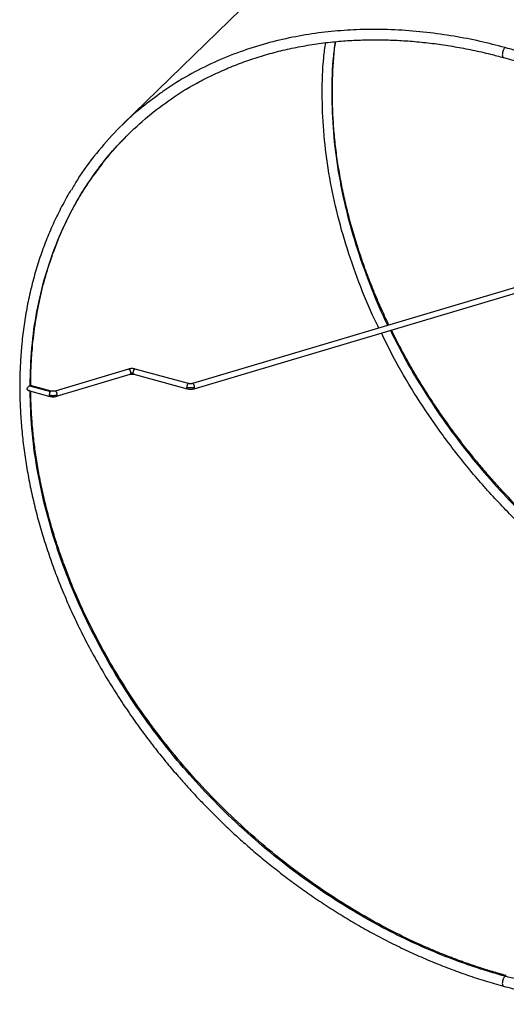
# Paper-space layout '_Trimétrica' of a CAD drawing. Header units: millimetres. Extents: x -414 to 138, y -368 to 179.
# Tile 1 of 5: x -414 to -236, y -368 to -8. Entities that reach past the tile are written whole.
import ezdxf

# ---------------------------------------------------------------- set-up
doc = ezdxf.new("R2010")
doc.units = ezdxf.units.MM

psp = doc.layouts.new('_Trimétrica')

# ---------------------------------------------------------------- linework, layer by layer
at = {"color": 7, "linetype": 'Continuous', "lineweight": 25}
for p, q in [((-266, 60.72), (-376.14, -46.78)), ((-373.86, -50.19), (-373.35, -49.65)), ((-176.94, -89.57), (-350.51, -141.27)), ((-349.94, -143.19), (-176.37, -91.49)), ((-373.89, -136.02), (-400.68, -144.03)), ((-351.9, -141.29), (-371.4, -135.99)), ((-400.11, -145.95), (-373.31, -137.93)), ((-371.92, -137.92), (-352.43, -143.22)), ((-410.38, -143.86), (-402.59, -145.98)), ((-409.96, -142.08), (-409.79, -141.99)), ((-409.96, -142.08), (-402.33, -144.15)), ((-409.79, -141.99), (-409.69, -141.98)), ((-402.07, -144.05), (-409.69, -141.98))]:
    psp.add_line(p, q, dxfattribs=at)
for points, knots in [([(-236.45, -18.48), (-239.47, -17.7), (-245.67, -16.1), (-255.19, -14.27), (-265.13, -12.85), (-275.47, -11.99), (-285.55, -11.77), (-295.29, -12.16), (-304.64, -13.09), (-314.12, -14.67), (-323.69, -16.94), (-333.26, -19.98), (-342.77, -23.83), (-352.07, -28.63), (-358.69, -32.54), (-361.99, -35.08), (-362.49, -35.47)], [0, 0, 0, 0, 0.064615, 0.132537, 0.20392, 0.278911, 0.357649, 0.426217, 0.497533, 0.571642, 0.648578, 0.728353, 0.810959, 0.896361, 0.9845, 1, 1, 1, 1]), ([(-348.91, -31.54), (-348.84, -31.5), (-346.99, -30.41), (-343.17, -28.53), (-337.44, -25.91), (-331.49, -23.6), (-325.37, -21.57), (-319.07, -19.82), (-312.62, -18.37), (-306.01, -17.22), (-299.49, -16.4), (-293.1, -15.88), (-286.86, -15.63), (-280.55, -15.64), (-274.18, -15.89), (-267.75, -16.39), (-261.28, -17.14), (-254.78, -18.13), (-248.25, -19.38), (-242.31, -20.7), (-238.55, -21.72), (-236.97, -22.15)], [0, 0, 0, 0, 0.002236, 0.061105, 0.120144, 0.179344, 0.238699, 0.298203, 0.357851, 0.417638, 0.477562, 0.531368, 0.585159, 0.638931, 0.692686, 0.746425, 0.800147, 0.853852, 0.907542, 0.961213, 1, 1, 1, 1]), ([(-282.45, -121), (-282.95, -120.01), (-285.72, -114.51), (-289.84, -104.29), (-294.69, -90.43), (-298.43, -76.5), (-301.13, -62.62), (-302.76, -48.86), (-303.26, -35.33), (-302.97, -24.59), (-302.14, -18.54), (-301.89, -16.76)], [0, 0, 0, 0, 0.0288321, 0.1597526, 0.2906732, 0.4215938, 0.5525143, 0.6834349, 0.8143555, 0.945276, 1, 1, 1, 1]), ([(-298.36, -16.35), (-298.61, -18.06), (-299.51, -24.21), (-299.81, -35.26), (-299.27, -49.38), (-297.46, -63.7), (-294.52, -78.05), (-290.5, -92.29), (-285.36, -106.24), (-281.55, -115.49), (-279.22, -119.99), (-279.19, -120.03)], [0, 0, 0, 0, 0.0527, 0.190149, 0.327599, 0.464574, 0.600609, 0.735258, 0.868103, 0.998759, 1, 1, 1, 1]), ([(-278.77, -119.9), (-278.92, -119.6), (-280.1, -117.23), (-282.12, -112.73), (-284.8, -106.41), (-287.26, -100.01), (-289.52, -93.57), (-291.56, -87.09), (-293.37, -80.58), (-294.96, -74.06), (-296.31, -67.53), (-297.43, -61), (-298.31, -54.49), (-298.94, -48.01), (-299.33, -41.57), (-299.46, -35.17), (-299.36, -28.82), (-298.97, -22.56), (-298.62, -18.4), (-298.34, -16.36), (-298.33, -16.35)], [0, 0, 0, 0, 0.008922, 0.069225, 0.129874, 0.190822, 0.252031, 0.313469, 0.375111, 0.436936, 0.498928, 0.561073, 0.623361, 0.685783, 0.748335, 0.811012, 0.873813, 0.936737, 0.999785, 1, 1, 1, 1]), ([(-236.45, -18.48), (-236.57, -18.62), (-236.75, -18.83), (-236.97, -19.27), (-237.12, -19.63), (-237.24, -20.03), (-237.35, -20.53), (-237.4, -21.12), (-237.35, -21.61), (-237.24, -21.9), (-237.12, -22.06), (-237.02, -22.1), (-236.97, -22.12)], [0, 0, 0, 0, 0.149646, 0.229608, 0.310792, 0.39149, 0.470054, 0.614936, 0.759819, 0.838383, 0.919081, 1, 1, 1, 1]), ([(-85.15, -319.63), (-83.52, -317.45), (-79.48, -312.05), (-74.1, -302.48), (-68.92, -291.05), (-64.8, -278.76), (-61.8, -265.75), (-59.97, -252.13), (-59.36, -238.04), (-59.97, -223.61), (-61.8, -209), (-64.8, -194.36), (-68.92, -179.84), (-74.08, -165.58), (-80.17, -151.7), (-87.1, -138.33), (-94.74, -125.55), (-102.98, -113.45), (-111.7, -102.07), (-120.79, -91.46), (-130.13, -81.63), (-139.64, -72.6), (-149.21, -64.36), (-158.77, -56.89), (-168.26, -50.16), (-177.61, -44.14), (-187.35, -38.46), (-197.42, -33.2), (-207.77, -28.44), (-217.71, -24.45), (-227.22, -21.12), (-233.42, -19.34), (-236.45, -18.48)], [0, 0, 0, 0, 0.025314, 0.062756, 0.100826, 0.139413, 0.178397, 0.21765, 0.257039, 0.296429, 0.335682, 0.374666, 0.413253, 0.451322, 0.488765, 0.525481, 0.561386, 0.596405, 0.630479, 0.66356, 0.695615, 0.726621, 0.756563, 0.78544, 0.813257, 0.840024, 0.86576, 0.895314, 0.923461, 0.950254, 0.975747, 1, 1, 1, 1]), ([(-236.97, -22.15), (-236.37, -22.3), (-233.58, -23.03), (-228.61, -24.56), (-222.08, -26.75), (-215.57, -29.18), (-209.1, -31.84), (-202.66, -34.73), (-196.28, -37.83), (-189.97, -41.14), (-183.73, -44.66), (-177.58, -48.38), (-171.54, -52.29), (-167.09, -55.3), (-164.7, -57.06), (-164.24, -57.4)], [0, 0, 0, 0, 0.024198, 0.111497, 0.198758, 0.285975, 0.373142, 0.460245, 0.54727, 0.634196, 0.72099, 0.807605, 0.893967, 0.979955, 1, 1, 1, 1]), ([(-384.72, -62.8), (-383.93, -61.69), (-380.96, -57.5), (-374.98, -51.08), (-366.96, -43.61), (-358.36, -37.23), (-352.27, -33.2), (-348.92, -31.52), (-348.72, -31.42)], [0, 0, 0, 0, 0.084506, 0.318983, 0.54767, 0.770181, 0.986213, 1, 1, 1, 1]), ([(-362.49, -35.47), (-364.93, -37.26), (-370.41, -41.27), (-378.15, -48.53), (-385.76, -57.18), (-391.31, -64.57), (-393.98, -69.3), (-394.68, -70.56)], [0, 0, 0, 0, 0.189424, 0.424187, 0.664886, 0.911029, 1, 1, 1, 1]), ([(-409.56, -142.01), (-409.56, -141.8), (-409.56, -140.78), (-409.53, -139.13), (-409.48, -136.91), (-409.38, -134.56), (-409.22, -131.74), (-408.81, -126.34), (-407.89, -118.79), (-406.13, -109.56), (-403.88, -100.9), (-401.15, -92.7), (-397.94, -84.84), (-394.22, -77.27), (-389.92, -69.9), (-385.01, -62.76), (-379.59, -55.97), (-375.72, -52.07), (-373.86, -50.19)], [0, 0, 0, 0, 0.005817, 0.027759, 0.045614, 0.066797, 0.093001, 0.124213, 0.218098, 0.307837, 0.394092, 0.479047, 0.563051, 0.647974, 0.734076, 0.822953, 0.914775, 1, 1, 1, 1]), ([(-409.79, -141.99), (-409.65, -137.37), (-409.38, -128.16), (-407.46, -114.9), (-404.48, -102.21), (-400.41, -90.23), (-395.29, -79.1), (-390.08, -69.92), (-386.22, -64.79), (-384.72, -62.8)], [0, 0, 0, 0, 0.154229, 0.307898, 0.460487, 0.6115, 0.760471, 0.906973, 1, 1, 1, 1]), ([(-394.92, -70.65), (-395.01, -70.79), (-396.21, -72.71), (-398.29, -76.59), (-401.14, -82.32), (-403.68, -88.27), (-405.96, -94.41), (-407.95, -100.72), (-409.64, -107.21), (-411.05, -113.86), (-412.15, -120.66), (-412.92, -127.36), (-413.39, -133.92), (-413.59, -140.32), (-413.54, -146.78), (-413.25, -153.31), (-412.7, -159.89), (-411.9, -166.51), (-410.86, -173.16), (-409.57, -179.83), (-408.04, -186.51), (-406.27, -193.2), (-404.26, -199.87), (-402.01, -206.53), (-399.54, -213.17), (-396.83, -219.76), (-393.91, -226.31), (-390.77, -232.8), (-387.42, -239.22), (-383.87, -245.56), (-380.12, -251.8), (-376.19, -257.94), (-372.1, -263.94), (-367.88, -269.77), (-363.59, -275.37), (-359.39, -280.55), (-355.64, -284.94), (-352.22, -288.8), (-348.91, -292.41), (-346.53, -294.88), (-345.3, -296.15)], [0, 0, 0, 0, 0.002303, 0.032079, 0.061954, 0.091925, 0.12199, 0.152148, 0.182396, 0.212732, 0.243154, 0.273661, 0.301047, 0.328435, 0.355823, 0.38321, 0.410594, 0.437976, 0.465353, 0.492724, 0.52009, 0.547447, 0.574794, 0.602129, 0.62945, 0.656752, 0.684032, 0.711283, 0.738496, 0.765657, 0.792748, 0.819736, 0.846564, 0.873125, 0.899183, 0.924107, 0.946316, 0.962498, 0.980622, 1, 1, 1, 1]), ([(-278.26, -121.84), (-276.38, -125.58), (-272.35, -133.6), (-265.16, -145.48), (-257.11, -157.35), (-248.56, -168.5), (-239.65, -178.9), (-230.49, -188.52), (-221.18, -197.37), (-211.8, -205.45), (-202.43, -212.77), (-193.13, -219.37), (-183.97, -225.27), (-174.43, -230.84), (-164.55, -235.97), (-156.04, -239.96), (-151.01, -241.94), (-149.39, -242.58)], [0, 0, 0, 0, 0.070706, 0.151827, 0.230948, 0.307933, 0.382677, 0.455101, 0.525152, 0.592804, 0.658047, 0.720895, 0.781372, 0.83952, 0.906291, 0.969886, 1, 1, 1, 1]), ([(-149.33, -242.22), (-150.77, -241.63), (-154.37, -240.18), (-160.09, -237.59), (-166.47, -234.49), (-172.79, -231.18), (-179.02, -227.66), (-185.18, -223.94), (-191.22, -220.04), (-197.16, -215.96), (-202.94, -211.73), (-208.55, -207.39), (-213.86, -203.03), (-218.63, -198.9), (-222.7, -195.21), (-226.43, -191.7), (-229.55, -188.65), (-233.5, -184.65), (-236.86, -181.09), (-240.65, -176.9), (-243.8, -173.29), (-247.47, -168.91), (-251.21, -164.23), (-255, -159.24), (-258.78, -154), (-262.5, -148.55), (-266.12, -142.92), (-269.64, -137.12), (-273, -131.19), (-275.76, -126.05), (-277.31, -122.87), (-277.87, -121.72)], [0, 0, 0, 0, 0.027062, 0.067503, 0.107906, 0.148264, 0.18856, 0.228774, 0.26887, 0.308792, 0.348439, 0.387607, 0.425829, 0.461723, 0.491354, 0.515941, 0.545769, 0.562964, 0.608077, 0.626005, 0.655814, 0.686719, 0.719846, 0.754404, 0.790077, 0.826612, 0.863828, 0.901592, 0.939804, 0.978386, 1, 1, 1, 1]), ([(-150.04, -245.98), (-151.58, -245.39), (-157.7, -243.08), (-168.24, -238.01), (-181.56, -230.81), (-194.54, -222.63), (-207.1, -213.6), (-219.17, -203.77), (-230.67, -193.2), (-241.54, -181.94), (-251.69, -170.08), (-261.09, -157.69), (-269.63, -144.82), (-276.5, -133.18), (-280.12, -125.73), (-281.54, -122.81)], [0, 0, 0, 0, 0.028041, 0.111504, 0.194967, 0.278429, 0.361892, 0.445355, 0.528818, 0.61228, 0.695743, 0.779206, 0.862669, 0.946131, 1, 1, 1, 1]), ([(-371.39, -135.99), (-371.59, -135.95), (-371.99, -135.86), (-372.65, -135.82), (-373.31, -135.87), (-373.7, -135.97), (-373.9, -136.02)], [0, 0, 0, 0, 0.24565, 0.499587, 0.753735, 1, 1, 1, 1]), ([(-373.89, -136.02), (-373.88, -136.02), (-373.85, -136), (-373.76, -136.01), (-373.6, -136.09), (-373.44, -136.29), (-373.33, -136.49), (-373.25, -136.67), (-373.18, -136.87), (-373.12, -137.13), (-373.11, -137.3), (-373.1, -137.42)], [0, 0, 0, 0, 0.016623, 0.108775, 0.278714, 0.448653, 0.540804, 0.635458, 0.730682, 0.824473, 1, 1, 1, 1]), ([(-372.13, -137.41), (-372.12, -137.29), (-372.11, -137.11), (-372.05, -136.86), (-371.99, -136.66), (-371.92, -136.48), (-371.81, -136.27), (-371.72, -136.16), (-371.66, -136.1)], [0, 0, 0, 0, 0.243352, 0.373386, 0.505405, 0.636635, 0.764394, 1, 1, 1, 1]), ([(-371.66, -136.1), (-371.61, -136.05), (-371.52, -135.99), (-371.43, -135.97), (-371.4, -135.99), (-371.4, -135.99)], [0, 0, 0, 0, 0.620507, 0.956985, 1, 1, 1, 1]), ([(-373.1, -137.42), (-373.11, -137.52), (-373.12, -137.68), (-373.18, -137.82), (-373.24, -137.9), (-373.29, -137.92), (-373.31, -137.93)], [0, 0, 0, 0, 0.3966054, 0.6085281, 0.8236881, 1, 1, 1, 1]), ([(-373.3, -137.93), (-373.2, -137.9), (-372.99, -137.85), (-372.62, -137.82), (-372.26, -137.84), (-372.04, -137.89), (-371.93, -137.92)], [0, 0, 0, 0, 0.2453976, 0.4992463, 0.7534811, 1, 1, 1, 1]), ([(-373.1, -137.42), (-373.02, -137.4), (-372.87, -137.36), (-372.62, -137.34), (-372.36, -137.36), (-372.21, -137.39), (-372.13, -137.41)], [0, 0, 0, 0, 0.245958, 0.5, 0.754042, 1, 1, 1, 1]), ([(-371.66, -137.81), (-371.72, -137.86), (-371.81, -137.93), (-371.92, -137.93), (-371.99, -137.89), (-372.05, -137.81), (-372.11, -137.67), (-372.12, -137.51), (-372.13, -137.41)], [0, 0, 0, 0, 0.235606, 0.363365, 0.494595, 0.626614, 0.756648, 1, 1, 1, 1]), ([(-409.96, -143.79), (-410, -143.82), (-410.09, -143.87), (-410.28, -143.89), (-410.52, -143.83), (-410.73, -143.65), (-410.83, -143.45), (-410.85, -143.28), (-410.83, -143.1), (-410.73, -142.86), (-410.52, -142.58), (-410.28, -142.34), (-410.09, -142.17), (-410, -142.11), (-409.96, -142.08)], [0, 0, 0, 0, 0.06163, 0.125035, 0.249887, 0.374712, 0.437531, 0.50009, 0.562846, 0.625619, 0.750007, 0.874752, 0.938267, 1, 1, 1, 1]), ([(-352.16, -141.4), (-352.22, -141.46), (-352.31, -141.57), (-352.42, -141.78), (-352.49, -141.96), (-352.55, -142.16), (-352.61, -142.41), (-352.62, -142.59), (-352.63, -142.71)], [0, 0, 0, 0, 0.235606, 0.363365, 0.494595, 0.626614, 0.756648, 1, 1, 1, 1]), ([(-349.73, -142.68), (-349.95, -142.74), (-350.41, -142.85), (-351.17, -142.9), (-351.94, -142.86), (-352.4, -142.76), (-352.63, -142.71)], [0, 0, 0, 0, 0.245973, 0.5, 0.754027, 1, 1, 1, 1]), ([(-352.63, -142.71), (-352.62, -142.81), (-352.61, -142.97), (-352.55, -143.11), (-352.5, -143.19), (-352.45, -143.2), (-352.43, -143.21)], [0, 0, 0, 0, 0.401308, 0.615744, 0.833456, 1, 1, 1, 1]), ([(-352.43, -143.21), (-352.24, -143.26), (-351.84, -143.35), (-351.18, -143.38), (-350.52, -143.34), (-350.13, -143.24), (-349.93, -143.19)], [0, 0, 0, 0, 0.245681, 0.499607, 0.753735, 1, 1, 1, 1]), ([(-351.89, -141.3), (-351.9, -141.29), (-351.93, -141.27), (-352.02, -141.28), (-352.11, -141.35), (-352.16, -141.4)], [0, 0, 0, 0, 0.092114, 0.411328, 1, 1, 1, 1]), ([(-350.52, -141.28), (-350.63, -141.3), (-350.84, -141.36), (-351.2, -141.38), (-351.57, -141.36), (-351.78, -141.31), (-351.89, -141.29)], [0, 0, 0, 0, 0.24544, 0.499283, 0.753493, 1, 1, 1, 1]), ([(-349.73, -142.68), (-349.74, -142.56), (-349.75, -142.39), (-349.81, -142.13), (-349.88, -141.93), (-349.96, -141.75), (-350.07, -141.55), (-350.23, -141.35), (-350.39, -141.27), (-350.48, -141.26), (-350.51, -141.28), (-350.51, -141.28)], [0, 0, 0, 0, 0.175569, 0.269382, 0.364629, 0.459306, 0.551479, 0.721459, 0.891438, 0.983612, 1, 1, 1, 1]), ([(-349.94, -143.19), (-349.92, -143.18), (-349.87, -143.16), (-349.81, -143.08), (-349.75, -142.94), (-349.74, -142.78), (-349.73, -142.68)], [0, 0, 0, 0, 0.176756, 0.3918, 0.603608, 1, 1, 1, 1]), ([(-236.45, -357.92), (-239.4, -357.07), (-245.46, -355.34), (-254.76, -352.08), (-264.48, -348.18), (-274.59, -343.54), (-285.06, -338.08), (-295.84, -331.74), (-306.86, -324.45), (-318.04, -316.14), (-329.28, -306.76), (-339.79, -296.9), (-349.51, -286.71), (-358.4, -276.36), (-366.94, -265.26), (-375.02, -253.45), (-382.51, -240.99), (-389.32, -227.94), (-395.32, -214.39), (-400.4, -200.47), (-404.48, -186.28), (-407.46, -171.97), (-409.36, -157.8), (-409.64, -148.58), (-409.77, -144.02)], [0, 0, 0, 0, 0.032714, 0.067098, 0.10323, 0.141183, 0.181029, 0.222827, 0.26663, 0.312474, 0.360381, 0.410347, 0.453546, 0.498127, 0.544046, 0.591239, 0.639627, 0.689112, 0.73958, 0.790898, 0.842919, 0.895483, 0.948419, 1, 1, 1, 1]), ([(-235.93, -357.7), (-237.62, -357.22), (-240.75, -356.35), (-245.01, -355.01), (-248.43, -353.87), (-250.95, -352.99), (-252.81, -352.31), (-254.38, -351.73), (-256.57, -350.9), (-259.58, -349.71), (-263.38, -348.13), (-269.47, -345.46), (-277.6, -341.55), (-288.1, -335.85), (-298.81, -329.31), (-309.68, -321.85), (-320.22, -313.77), (-330.36, -305.11), (-340.08, -295.91), (-349.31, -286.21), (-358.02, -276.06), (-365.62, -266.21), (-372.21, -256.78), (-377.88, -247.87), (-383.19, -238.71), (-388.13, -229.22), (-392.03, -220.81), (-394.96, -213.83), (-396.98, -208.61), (-398.76, -203.66), (-400.48, -198.53), (-402.22, -192.78), (-403.92, -186.49), (-405.46, -179.93), (-406.73, -173.54), (-407.73, -167.38), (-408.5, -161.47), (-409.07, -155.61), (-409.41, -149.9), (-409.55, -146.06), (-409.55, -144.16), (-409.55, -144.08)], [0, 0, 0, 0, 0.018788, 0.034648, 0.047344, 0.056686, 0.062669, 0.068118, 0.074193, 0.08701, 0.101803, 0.116721, 0.155507, 0.193857, 0.23745, 0.281052, 0.324668, 0.368305, 0.411963, 0.455623, 0.499304, 0.543005, 0.577963, 0.612946, 0.64798, 0.683906, 0.720854, 0.74243, 0.761699, 0.778751, 0.79712, 0.81837, 0.842119, 0.866331, 0.890712, 0.91268, 0.934628, 0.956502, 0.978287, 0.999097, 1, 1, 1, 1]), ([(-402.33, -144.15), (-402.39, -144.22), (-402.48, -144.32), (-402.59, -144.53), (-402.66, -144.72), (-402.72, -144.91), (-402.78, -145.17), (-402.79, -145.35), (-402.8, -145.47)], [0, 0, 0, 0, 0.235606, 0.363365, 0.494595, 0.626614, 0.756648, 1, 1, 1, 1]), ([(-402.8, -145.47), (-402.57, -145.52), (-402.11, -145.62), (-401.34, -145.66), (-400.57, -145.61), (-400.12, -145.49), (-399.89, -145.44)], [0, 0, 0, 0, 0.245958, 0.5, 0.754042, 1, 1, 1, 1]), ([(-402.8, -145.47), (-402.79, -145.57), (-402.78, -145.73), (-402.72, -145.87), (-402.67, -145.94), (-402.62, -145.96), (-402.6, -145.97)], [0, 0, 0, 0, 0.401308, 0.615744, 0.833456, 1, 1, 1, 1]), ([(-402.6, -145.97), (-402.41, -146.02), (-402.01, -146.11), (-401.35, -146.14), (-400.69, -146.09), (-400.29, -145.99), (-400.1, -145.95)], [0, 0, 0, 0, 0.24565, 0.499587, 0.753735, 1, 1, 1, 1]), ([(-402.06, -144.05), (-402.07, -144.05), (-402.1, -144.03), (-402.19, -144.04), (-402.27, -144.11), (-402.33, -144.15)], [0, 0, 0, 0, 0.092197, 0.411382, 1, 1, 1, 1]), ([(-400.69, -144.04), (-400.8, -144.06), (-401.01, -144.12), (-401.37, -144.14), (-401.73, -144.12), (-401.95, -144.07), (-402.06, -144.05)], [0, 0, 0, 0, 0.245398, 0.499246, 0.753481, 1, 1, 1, 1]), ([(-399.89, -145.44), (-399.9, -145.32), (-399.91, -145.14), (-399.97, -144.88), (-400.04, -144.69), (-400.12, -144.51), (-400.24, -144.3), (-400.39, -144.11), (-400.55, -144.03), (-400.64, -144.02), (-400.68, -144.03), (-400.68, -144.04)], [0, 0, 0, 0, 0.175527, 0.269318, 0.364542, 0.459196, 0.551347, 0.721286, 0.891225, 0.983377, 1, 1, 1, 1]), ([(-400.11, -145.95), (-400.09, -145.94), (-400.03, -145.92), (-399.97, -145.84), (-399.91, -145.7), (-399.9, -145.54), (-399.89, -145.44)], [0, 0, 0, 0, 0.176312, 0.391472, 0.603395, 1, 1, 1, 1]), ([(-345.3, -296.15), (-343.34, -298.12), (-340.6, -300.88), (-336.45, -304.82), (-332.88, -308.1), (-328.54, -311.91), (-323.91, -315.8), (-318.96, -319.76), (-313.76, -323.71), (-308.34, -327.61), (-302.73, -331.43), (-296.96, -335.12), (-291.05, -338.69), (-285, -342.1), (-278.85, -345.34), (-272.59, -348.4), (-266.25, -351.27), (-259.85, -353.94), (-253.38, -356.4), (-246.86, -358.64), (-241.38, -360.35), (-238.09, -361.23), (-236.97, -361.53)], [0, 0, 0, 0, 0.063313, 0.088472, 0.130304, 0.173676, 0.220165, 0.268664, 0.31873, 0.370006, 0.42224, 0.475245, 0.528879, 0.583035, 0.637628, 0.692592, 0.747872, 0.803425, 0.859217, 0.915218, 0.971404, 1, 1, 1, 1]), ([(-236.97, -361.53), (-235.89, -361.83), (-232.61, -362.74), (-227.13, -364), (-220.54, -365.33), (-213.95, -366.4), (-207.37, -367.23), (-200.83, -367.81), (-194.32, -368.14), (-187.86, -368.21), (-181.46, -368.04), (-175.12, -367.6), (-168.87, -366.91), (-162.69, -365.96), (-156.61, -364.76), (-150.64, -363.3), (-144.78, -361.58), (-139.04, -359.61), (-133.43, -357.39), (-127.98, -354.89), (-124.29, -353.07), (-122.47, -352.01), (-122.36, -351.95)], [0, 0, 0, 0, 0.026061, 0.079113, 0.132291, 0.185587, 0.238991, 0.292496, 0.346098, 0.399793, 0.453577, 0.50745, 0.561412, 0.615462, 0.669602, 0.723835, 0.778165, 0.832595, 0.887131, 0.941778, 0.996543, 1, 1, 1, 1]), ([(-236.45, -357.92), (-236.57, -358.06), (-236.75, -358.27), (-236.97, -358.7), (-237.12, -359.07), (-237.24, -359.47), (-237.35, -359.97), (-237.4, -360.56), (-237.35, -361.05), (-237.24, -361.34), (-237.12, -361.49), (-236.99, -361.57), (-236.9, -361.56), (-236.86, -361.56)], [0, 0, 0, 0, 0.1424566, 0.218577, 0.2958603, 0.372681, 0.4474706, 0.5853923, 0.7233139, 0.7981035, 0.8749242, 0.9522075, 1, 1, 1, 1]), ([(-235.93, -357.72), (-235.96, -357.7), (-236.05, -357.67), (-236.23, -357.73), (-236.38, -357.86), (-236.45, -357.92)], [0, 0, 0, 0, 0.1753336, 0.6090518, 1, 1, 1, 1]), ([(-150.96, -359.28), (-154.7, -360.22), (-162.16, -362.11), (-173.69, -363.72), (-185.09, -364.47), (-196.17, -364.38), (-206.87, -363.6), (-217.14, -362.21), (-226.95, -360.35), (-233.34, -358.71), (-236.45, -357.92)], [0, 0, 0, 0, 0.142831, 0.284535, 0.419484, 0.547845, 0.669828, 0.785673, 0.895639, 1, 1, 1, 1])]:
    psp.add_open_spline(points, degree=3, knots=knots, dxfattribs=at)

doc.saveas('drawing.dxf')
